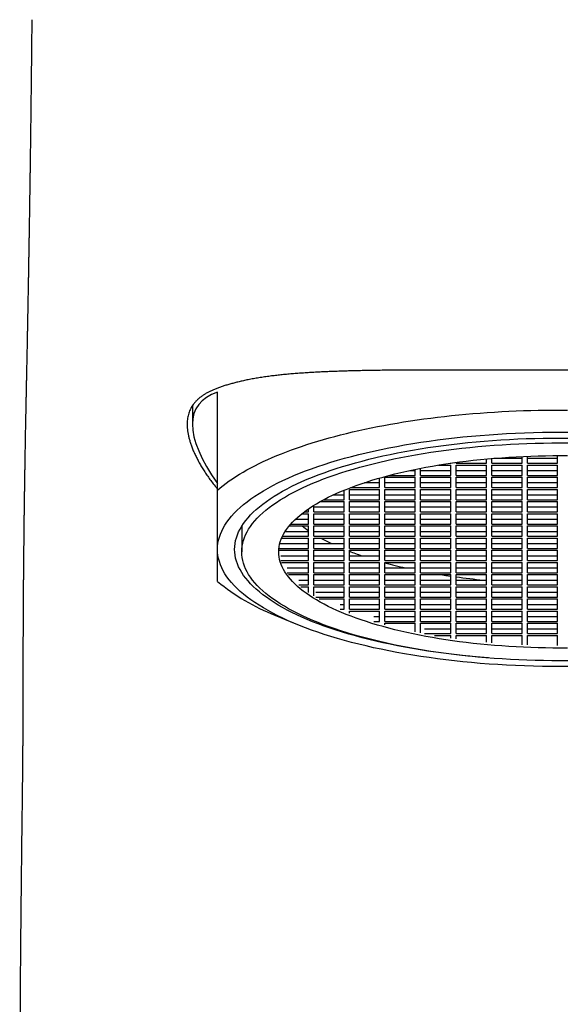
# Model space of a CAD drawing. Header units: millimetres. Extents: x 8 to 573, y 12 to 528.
# Tile 24 of 28: x 279 to 300, y 471 to 509. Entities that reach past the tile are written whole.
import ezdxf

# ---------------------------------------------------------------- set-up
doc = ezdxf.new("R2010")
doc.units = ezdxf.units.MM

msp = doc.modelspace()

# ---------------------------------------------------------------- linework, layer by layer
at = {"color": 7, "linetype": 'Continuous', "lineweight": 30}
for p, q in [((287, 490.684), (287, 494.398)), ((286.05, 493.891), (286.05, 493.182)), ((298.55, 491.705), (298.55, 491.962)), ((298.75, 491.705), (298.75, 491.971)), ((299.9, 491.705), (299.9, 491.996)), ((295.381, 491.636), (295.85, 491.636)), ((295.823, 491.705), (295.85, 491.705)), ((295.85, 491.705), (295.85, 491.709)), ((295.85, 491.243), (295.85, 491.636)), ((296.05, 491.705), (296.05, 491.737)), ((296.05, 491.705), (297.2, 491.705)), ((296.05, 491.636), (297.2, 491.636)), ((296.05, 491.243), (296.05, 491.636)), ((297.2, 491.705), (297.2, 491.868)), ((297.2, 491.243), (297.2, 491.636)), ((297.4, 491.705), (297.4, 491.886)), ((297.4, 491.705), (298.55, 491.705)), ((297.4, 491.636), (298.55, 491.636)), ((297.4, 491.243), (297.4, 491.636)), ((297.481, 491.893), (298.55, 491.893)), ((298.55, 491.243), (298.55, 491.636)), ((298.75, 491.893), (299.9, 491.893)), ((298.75, 491.705), (299.9, 491.705)), ((298.75, 491.243), (298.75, 491.636)), ((298.75, 491.636), (299.9, 491.636)), ((299.9, 491.243), (299.9, 491.636)), ((293.35, 491.175), (294.5, 491.175)), ((293.35, 490.781), (293.35, 491.175)), ((293.508, 491.243), (294.5, 491.243)), ((294.296, 491.431), (294.5, 491.431)), ((294.5, 491.243), (294.5, 491.474)), ((294.5, 490.781), (294.5, 491.175)), ((294.7, 491.243), (294.7, 491.514)), ((294.7, 491.431), (295.85, 491.431)), ((294.7, 491.243), (295.85, 491.243)), ((294.7, 491.175), (295.85, 491.175)), ((294.7, 490.781), (294.7, 491.175)), ((295.85, 490.781), (295.85, 491.175)), ((296.05, 491.431), (297.2, 491.431)), ((296.05, 491.243), (297.2, 491.243)), ((296.05, 491.175), (297.2, 491.175)), ((296.05, 490.781), (296.05, 491.175)), ((297.2, 490.781), (297.2, 491.175)), ((297.4, 491.431), (298.55, 491.431)), ((297.4, 491.243), (298.55, 491.243)), ((297.4, 491.175), (298.55, 491.175)), ((297.4, 490.781), (297.4, 491.175)), ((298.55, 490.781), (298.55, 491.175)), ((298.75, 491.431), (299.9, 491.431)), ((298.75, 491.243), (299.9, 491.243)), ((298.75, 490.781), (298.75, 491.175)), ((298.75, 491.175), (299.9, 491.175)), ((299.9, 490.781), (299.9, 491.175)), ((292.578, 490.969), (293.15, 490.969)), ((293.15, 490.781), (293.15, 491.145)), ((293.35, 490.969), (294.5, 490.969)), ((294.7, 490.969), (295.85, 490.969)), ((296.05, 490.969), (297.2, 490.969)), ((297.4, 490.969), (298.55, 490.969)), ((298.75, 490.969), (299.9, 490.969)), ((291.399, 490.507), (291.8, 490.507)), ((291.8, 490.32), (291.8, 490.683)), ((292, 490.713), (293.15, 490.713)), ((292, 490.32), (292, 490.713)), ((292, 490.507), (293.15, 490.507)), ((292.049, 490.781), (293.15, 490.781)), ((293.15, 490.32), (293.15, 490.713)), ((293.35, 490.781), (294.5, 490.781)), ((293.35, 490.713), (294.5, 490.713)), ((293.35, 490.32), (293.35, 490.713)), ((293.35, 490.507), (294.5, 490.507)), ((294.5, 490.32), (294.5, 490.713)), ((294.7, 490.781), (295.85, 490.781)), ((294.7, 490.713), (295.85, 490.713)), ((294.7, 490.32), (294.7, 490.713)), ((294.7, 490.507), (295.85, 490.507)), ((295.85, 490.32), (295.85, 490.713)), ((296.05, 490.781), (297.2, 490.781)), ((296.05, 490.713), (297.2, 490.713)), ((296.05, 490.32), (296.05, 490.713)), ((296.05, 490.507), (297.2, 490.507)), ((297.2, 490.32), (297.2, 490.713)), ((297.4, 490.781), (298.55, 490.781)), ((297.4, 490.713), (298.55, 490.713)), ((297.4, 490.32), (297.4, 490.713)), ((297.4, 490.507), (298.55, 490.507)), ((298.55, 490.32), (298.55, 490.713)), ((298.75, 490.781), (299.9, 490.781)), ((298.75, 490.32), (298.75, 490.713)), ((298.75, 490.713), (299.9, 490.713)), ((298.75, 490.507), (299.9, 490.507)), ((299.9, 490.32), (299.9, 490.713)), ((290.65, 489.858), (290.65, 490.107)), ((290.895, 490.251), (291.8, 490.251)), ((291.021, 490.32), (291.8, 490.32)), ((291.8, 489.858), (291.8, 490.251)), ((292, 490.32), (293.15, 490.32)), ((292, 490.251), (293.15, 490.251)), ((292, 489.858), (292, 490.251)), ((293.15, 489.858), (293.15, 490.251)), ((293.35, 490.32), (294.5, 490.32)), ((293.35, 490.251), (294.5, 490.251)), ((293.35, 489.858), (293.35, 490.251)), ((294.5, 489.858), (294.5, 490.251)), ((294.7, 490.32), (295.85, 490.32)), ((294.7, 490.251), (295.85, 490.251)), ((294.7, 489.858), (294.7, 490.251)), ((295.85, 489.858), (295.85, 490.251)), ((296.05, 490.32), (297.2, 490.32)), ((296.05, 490.251), (297.2, 490.251)), ((296.05, 489.858), (296.05, 490.251)), ((297.2, 489.858), (297.2, 490.251)), ((297.4, 490.32), (298.55, 490.32)), ((297.4, 490.251), (298.55, 490.251)), ((297.4, 489.858), (297.4, 490.251)), ((298.55, 489.858), (298.55, 490.251)), ((298.75, 490.32), (299.9, 490.32)), ((298.75, 489.858), (298.75, 490.251)), ((298.75, 490.251), (299.9, 490.251)), ((299.9, 489.858), (299.9, 490.251)), ((290.196, 489.789), (290.45, 489.789)), ((290.284, 489.858), (290.45, 489.858)), ((290.45, 489.858), (290.45, 489.977)), ((290.45, 489.396), (290.45, 489.789)), ((290.65, 490.046), (291.8, 490.046)), ((290.65, 489.858), (291.8, 489.858)), ((290.65, 489.789), (291.8, 489.789)), ((290.65, 489.396), (290.65, 489.789)), ((291.8, 489.396), (291.8, 489.789)), ((292, 490.046), (293.15, 490.046)), ((292, 489.858), (293.15, 489.858)), ((292, 489.789), (293.15, 489.789)), ((292, 489.396), (292, 489.789)), ((293.15, 489.396), (293.15, 489.789)), ((293.35, 490.046), (294.5, 490.046)), ((293.35, 489.858), (294.5, 489.858)), ((293.35, 489.789), (294.5, 489.789)), ((293.35, 489.396), (293.35, 489.789)), ((294.5, 489.396), (294.5, 489.789)), ((294.7, 490.046), (295.85, 490.046)), ((294.7, 489.858), (295.85, 489.858)), ((294.7, 489.789), (295.85, 489.789)), ((294.7, 489.396), (294.7, 489.789)), ((295.85, 489.396), (295.85, 489.789)), ((296.05, 490.046), (297.2, 490.046)), ((296.05, 489.858), (297.2, 489.858)), ((296.05, 489.789), (297.2, 489.789)), ((296.05, 489.396), (296.05, 489.789)), ((297.2, 489.396), (297.2, 489.789)), ((297.4, 490.046), (298.55, 490.046)), ((297.4, 489.858), (298.55, 489.858)), ((297.4, 489.789), (298.55, 489.789)), ((297.4, 489.396), (297.4, 489.789)), ((298.55, 489.396), (298.55, 489.789)), ((298.75, 490.046), (299.9, 490.046)), ((298.75, 489.858), (299.9, 489.858)), ((298.75, 489.396), (298.75, 489.789)), ((298.75, 489.789), (299.9, 489.789)), ((299.9, 489.396), (299.9, 489.789)), ((287.918, 489.313), (287.918, 488.344)), ((289.719, 489.328), (290.45, 489.328)), ((289.777, 489.396), (290.45, 489.396)), ((289.958, 489.584), (290.45, 489.584)), ((290.45, 488.934), (290.45, 489.328)), ((290.65, 489.584), (291.8, 489.584)), ((290.65, 489.396), (291.8, 489.396)), ((290.65, 489.328), (291.8, 489.328)), ((290.65, 488.934), (290.65, 489.328)), ((291.8, 488.934), (291.8, 489.328)), ((292, 489.584), (293.15, 489.584)), ((292, 489.396), (293.15, 489.396)), ((292, 489.328), (293.15, 489.328)), ((292, 488.934), (292, 489.328)), ((293.15, 488.934), (293.15, 489.328)), ((293.35, 489.584), (294.5, 489.584)), ((293.35, 489.396), (294.5, 489.396)), ((293.35, 489.328), (294.5, 489.328)), ((293.35, 488.934), (293.35, 489.328)), ((294.5, 488.934), (294.5, 489.328)), ((294.7, 489.584), (295.85, 489.584)), ((294.7, 489.396), (295.85, 489.396)), ((294.7, 489.328), (295.85, 489.328)), ((294.7, 488.934), (294.7, 489.328)), ((295.85, 488.934), (295.85, 489.328)), ((296.05, 489.584), (297.2, 489.584)), ((296.05, 489.396), (297.2, 489.396)), ((296.05, 489.328), (297.2, 489.328)), ((296.05, 488.934), (296.05, 489.328)), ((297.2, 488.934), (297.2, 489.328)), ((297.4, 489.584), (298.55, 489.584)), ((297.4, 489.396), (298.55, 489.396)), ((297.4, 489.328), (298.55, 489.328)), ((297.4, 488.934), (297.4, 489.328)), ((298.55, 488.934), (298.55, 489.328)), ((298.75, 489.584), (299.9, 489.584)), ((298.75, 489.396), (299.9, 489.396)), ((298.75, 488.934), (298.75, 489.328)), ((298.75, 489.328), (299.9, 489.328)), ((299.9, 488.934), (299.9, 489.328)), ((289.464, 488.934), (290.45, 488.934)), ((289.569, 489.122), (290.45, 489.122)), ((290.65, 489.122), (291.8, 489.122)), ((290.65, 488.934), (291.8, 488.934)), ((292, 489.122), (293.15, 489.122)), ((292, 488.934), (293.15, 488.934)), ((293.35, 489.122), (294.5, 489.122)), ((293.35, 488.934), (294.5, 488.934)), ((294.7, 489.122), (295.85, 489.122)), ((294.7, 488.934), (295.85, 488.934)), ((296.05, 489.122), (297.2, 489.122)), ((296.05, 488.934), (297.2, 488.934)), ((297.4, 489.122), (298.55, 489.122)), ((297.4, 488.934), (298.55, 488.934)), ((298.75, 489.122), (299.9, 489.122)), ((298.75, 488.934), (299.9, 488.934)), ((289.364, 488.661), (290.45, 488.661)), ((289.434, 488.866), (290.45, 488.866)), ((290.45, 488.473), (290.45, 488.866)), ((290.65, 488.866), (291.8, 488.866)), ((290.65, 488.473), (290.65, 488.866)), ((290.65, 488.661), (291.8, 488.661)), ((291.8, 488.473), (291.8, 488.866)), ((292, 488.866), (293.15, 488.866)), ((292, 488.473), (292, 488.866)), ((292, 488.661), (293.15, 488.661)), ((293.15, 488.473), (293.15, 488.866)), ((293.35, 488.866), (294.5, 488.866)), ((293.35, 488.473), (293.35, 488.866)), ((293.35, 488.661), (294.5, 488.661)), ((294.5, 488.473), (294.5, 488.866)), ((294.7, 488.866), (295.85, 488.866)), ((294.7, 488.473), (294.7, 488.866)), ((294.7, 488.661), (295.85, 488.661)), ((295.85, 488.473), (295.85, 488.866)), ((296.05, 488.866), (297.2, 488.866)), ((296.05, 488.473), (296.05, 488.866)), ((296.05, 488.661), (297.2, 488.661)), ((297.2, 488.473), (297.2, 488.866)), ((297.4, 488.866), (298.55, 488.866)), ((297.4, 488.473), (297.4, 488.866)), ((297.4, 488.661), (298.55, 488.661)), ((298.55, 488.473), (298.55, 488.866)), ((298.75, 488.473), (298.75, 488.866)), ((298.75, 488.866), (299.9, 488.866)), ((298.75, 488.661), (299.9, 488.661)), ((299.9, 488.473), (299.9, 488.866)), ((289.326, 488.404), (290.45, 488.404)), ((289.331, 488.473), (290.45, 488.473)), ((289.398, 488.199), (290.45, 488.199)), ((290.45, 488.011), (290.45, 488.404)), ((290.65, 488.473), (291.8, 488.473)), ((290.65, 488.404), (291.8, 488.404)), ((290.65, 488.011), (290.65, 488.404)), ((290.65, 488.199), (291.8, 488.199)), ((291.8, 488.011), (291.8, 488.404)), ((292, 488.473), (293.15, 488.473)), ((292, 488.404), (293.15, 488.404)), ((292, 488.011), (292, 488.404)), ((292, 488.199), (293.15, 488.199)), ((293.15, 488.011), (293.15, 488.404)), ((293.35, 488.473), (294.5, 488.473)), ((293.35, 488.404), (294.5, 488.404)), ((293.35, 488.011), (293.35, 488.404)), ((293.35, 488.199), (294.5, 488.199)), ((294.5, 488.011), (294.5, 488.404)), ((294.7, 488.473), (295.85, 488.473)), ((294.7, 488.404), (295.85, 488.404)), ((294.7, 488.011), (294.7, 488.404)), ((294.7, 488.199), (295.85, 488.199)), ((295.85, 488.011), (295.85, 488.404)), ((296.05, 488.473), (297.2, 488.473)), ((296.05, 488.404), (297.2, 488.404)), ((296.05, 488.011), (296.05, 488.404)), ((296.05, 488.199), (297.2, 488.199)), ((297.2, 488.011), (297.2, 488.404)), ((297.4, 488.473), (298.55, 488.473)), ((297.4, 488.404), (298.55, 488.404)), ((297.4, 488.011), (297.4, 488.404)), ((297.4, 488.199), (298.55, 488.199)), ((298.55, 488.011), (298.55, 488.404)), ((298.75, 488.473), (299.9, 488.473)), ((298.75, 488.011), (298.75, 488.404)), ((298.75, 488.404), (299.9, 488.404)), ((298.75, 488.199), (299.9, 488.199)), ((299.9, 488.011), (299.9, 488.404)), ((289.398, 488.011), (290.45, 488.011)), ((289.423, 487.942), (290.45, 487.942)), ((290.45, 487.549), (290.45, 487.942)), ((290.65, 488.011), (291.8, 488.011)), ((290.65, 487.942), (291.8, 487.942)), ((290.65, 487.549), (290.65, 487.942)), ((291.8, 487.549), (291.8, 487.942)), ((292, 488.011), (293.15, 488.011)), ((292, 487.942), (293.15, 487.942)), ((292, 487.549), (292, 487.942)), ((293.15, 487.549), (293.15, 487.942)), ((293.35, 488.011), (294.5, 488.011)), ((293.35, 487.942), (294.5, 487.942)), ((293.35, 487.549), (293.35, 487.942)), ((294.5, 487.549), (294.5, 487.942)), ((294.7, 488.011), (295.85, 488.011)), ((294.7, 487.942), (295.85, 487.942)), ((294.7, 487.549), (294.7, 487.942)), ((295.85, 487.549), (295.85, 487.942)), ((296.05, 488.011), (297.2, 488.011)), ((296.05, 487.942), (297.2, 487.942)), ((296.05, 487.549), (296.05, 487.942)), ((297.2, 487.549), (297.2, 487.942)), ((297.4, 488.011), (298.55, 488.011)), ((297.4, 487.942), (298.55, 487.942)), ((297.4, 487.549), (297.4, 487.942)), ((298.55, 487.549), (298.55, 487.942)), ((298.75, 488.011), (299.9, 488.011)), ((298.75, 487.549), (298.75, 487.942)), ((298.75, 487.942), (299.9, 487.942)), ((299.9, 487.549), (299.9, 487.942)), ((289.646, 487.737), (290.45, 487.737)), ((289.646, 487.549), (290.45, 487.549)), ((289.698, 487.481), (290.45, 487.481)), ((290.45, 487.087), (290.45, 487.481)), ((290.65, 487.737), (291.8, 487.737)), ((290.65, 487.549), (291.8, 487.549)), ((290.65, 487.481), (291.8, 487.481)), ((290.65, 487.087), (290.65, 487.481)), ((291.8, 487.087), (291.8, 487.481)), ((292, 487.737), (293.15, 487.737)), ((292, 487.549), (293.15, 487.549)), ((292, 487.481), (293.15, 487.481)), ((292, 487.087), (292, 487.481)), ((293.15, 487.087), (293.15, 487.481)), ((293.35, 487.737), (294.5, 487.737)), ((293.35, 487.549), (294.5, 487.549)), ((293.35, 487.481), (294.5, 487.481)), ((293.35, 487.087), (293.35, 487.481)), ((294.5, 487.087), (294.5, 487.481)), ((294.7, 487.737), (295.85, 487.737)), ((294.7, 487.549), (295.85, 487.549)), ((294.7, 487.481), (295.85, 487.481)), ((294.7, 487.087), (294.7, 487.481)), ((295.85, 487.087), (295.85, 487.481)), ((296.05, 487.737), (297.2, 487.737)), ((296.05, 487.549), (297.2, 487.549)), ((296.05, 487.481), (297.2, 487.481)), ((296.05, 487.087), (296.05, 487.481)), ((297.2, 487.087), (297.2, 487.481)), ((297.4, 487.737), (298.55, 487.737)), ((297.4, 487.549), (298.55, 487.549)), ((297.4, 487.481), (298.55, 487.481)), ((297.4, 487.087), (297.4, 487.481)), ((298.55, 487.087), (298.55, 487.481)), ((298.75, 487.737), (299.9, 487.737)), ((298.75, 487.549), (299.9, 487.549)), ((298.75, 487.087), (298.75, 487.481)), ((298.75, 487.481), (299.9, 487.481)), ((299.9, 487.087), (299.9, 487.481)), ((290.082, 487.275), (290.45, 487.275)), ((290.082, 487.087), (290.45, 487.087)), ((290.65, 487.275), (291.8, 487.275)), ((290.65, 487.087), (291.8, 487.087)), ((292, 487.275), (293.15, 487.275)), ((292, 487.087), (293.15, 487.087)), ((293.35, 487.275), (294.5, 487.275)), ((293.35, 487.087), (294.5, 487.087)), ((294.7, 487.275), (295.85, 487.275)), ((294.7, 487.087), (295.85, 487.087)), ((296.05, 487.275), (297.2, 487.275)), ((296.05, 487.087), (297.2, 487.087)), ((297.4, 487.275), (298.55, 487.275)), ((297.4, 487.087), (298.55, 487.087)), ((298.75, 487.275), (299.9, 487.275)), ((298.75, 487.087), (299.9, 487.087)), ((290.164, 487.019), (290.45, 487.019)), ((290.45, 486.806), (290.45, 487.019)), ((290.65, 487.019), (291.8, 487.019)), ((290.65, 486.676), (290.65, 487.019)), ((290.733, 486.814), (291.8, 486.814)), ((291.8, 486.626), (291.8, 487.019)), ((292, 487.019), (293.15, 487.019)), ((292, 486.626), (292, 487.019)), ((292, 486.814), (293.15, 486.814)), ((293.15, 486.626), (293.15, 487.019)), ((293.35, 487.019), (294.5, 487.019)), ((293.35, 486.626), (293.35, 487.019)), ((293.35, 486.814), (294.5, 486.814)), ((294.5, 486.626), (294.5, 487.019)), ((294.7, 487.019), (295.85, 487.019)), ((294.7, 486.626), (294.7, 487.019)), ((294.7, 486.814), (295.85, 486.814)), ((295.85, 486.626), (295.85, 487.019)), ((296.05, 487.019), (297.2, 487.019)), ((296.05, 486.626), (296.05, 487.019)), ((296.05, 486.814), (297.2, 486.814)), ((297.2, 486.626), (297.2, 487.019)), ((297.4, 487.019), (298.55, 487.019)), ((297.4, 486.626), (297.4, 487.019)), ((297.4, 486.814), (298.55, 486.814)), ((298.55, 486.626), (298.55, 487.019)), ((298.75, 486.626), (298.75, 487.019)), ((298.75, 487.019), (299.9, 487.019)), ((298.75, 486.814), (299.9, 486.814)), ((299.9, 486.626), (299.9, 487.019)), ((290.733, 486.626), (291.8, 486.626)), ((290.85, 486.557), (291.8, 486.557)), ((291.648, 486.352), (291.8, 486.352)), ((291.8, 486.164), (291.8, 486.557)), ((292, 486.626), (293.15, 486.626)), ((292, 486.557), (293.15, 486.557)), ((292, 486.164), (292, 486.557)), ((292, 486.352), (293.15, 486.352)), ((293.15, 486.164), (293.15, 486.557)), ((293.35, 486.626), (294.5, 486.626)), ((293.35, 486.557), (294.5, 486.557)), ((293.35, 486.164), (293.35, 486.557)), ((293.35, 486.352), (294.5, 486.352)), ((294.5, 486.164), (294.5, 486.557)), ((294.7, 486.626), (295.85, 486.626)), ((294.7, 486.557), (295.85, 486.557)), ((294.7, 486.164), (294.7, 486.557)), ((294.7, 486.352), (295.85, 486.352)), ((295.85, 486.164), (295.85, 486.557)), ((296.05, 486.626), (297.2, 486.626)), ((296.05, 486.557), (297.2, 486.557)), ((296.05, 486.164), (296.05, 486.557)), ((296.05, 486.352), (297.2, 486.352)), ((297.2, 486.164), (297.2, 486.557)), ((297.4, 486.626), (298.55, 486.626)), ((297.4, 486.557), (298.55, 486.557)), ((297.4, 486.164), (297.4, 486.557)), ((297.4, 486.352), (298.55, 486.352)), ((298.55, 486.164), (298.55, 486.557)), ((298.75, 486.626), (299.9, 486.626)), ((298.75, 486.164), (298.75, 486.557)), ((298.75, 486.557), (299.9, 486.557)), ((298.75, 486.352), (299.9, 486.352)), ((299.9, 486.164), (299.9, 486.557)), ((289.171, 485.946), (289.909, 485.635)), ((291.648, 486.164), (291.8, 486.164)), ((292, 486.164), (293.15, 486.164)), ((292, 486.096), (293.15, 486.096)), ((292, 486.021), (292, 486.096)), ((293.15, 485.702), (293.15, 486.096)), ((293.35, 486.164), (294.5, 486.164)), ((293.35, 486.096), (294.5, 486.096)), ((293.35, 485.702), (293.35, 486.096)), ((294.5, 485.702), (294.5, 486.096)), ((294.7, 486.164), (295.85, 486.164)), ((294.7, 486.096), (295.85, 486.096)), ((294.7, 485.702), (294.7, 486.096)), ((295.85, 485.702), (295.85, 486.096)), ((296.05, 486.164), (297.2, 486.164)), ((296.05, 486.096), (297.2, 486.096)), ((296.05, 485.702), (296.05, 486.096)), ((297.2, 485.702), (297.2, 486.096)), ((297.4, 486.164), (298.55, 486.164)), ((297.4, 486.096), (298.55, 486.096)), ((297.4, 485.702), (297.4, 486.096)), ((298.55, 485.702), (298.55, 486.096)), ((298.75, 486.164), (299.9, 486.164)), ((298.75, 485.702), (298.75, 486.096)), ((298.75, 486.096), (299.9, 486.096)), ((299.9, 485.702), (299.9, 486.096)), ((292.931, 485.89), (293.15, 485.89)), ((292.931, 485.702), (293.15, 485.702)), ((293.35, 485.89), (294.5, 485.89)), ((293.35, 485.702), (294.5, 485.702)), ((293.35, 485.634), (294.5, 485.634)), ((293.35, 485.582), (293.35, 485.634)), ((294.5, 485.309), (294.5, 485.634)), ((294.7, 485.89), (295.85, 485.89)), ((294.7, 485.702), (295.85, 485.702)), ((294.7, 485.634), (295.85, 485.634)), ((294.7, 485.269), (294.7, 485.634)), ((295.85, 485.241), (295.85, 485.634)), ((296.05, 485.89), (297.2, 485.89)), ((296.05, 485.702), (297.2, 485.702)), ((296.05, 485.634), (297.2, 485.634)), ((296.05, 485.241), (296.05, 485.634)), ((297.2, 485.241), (297.2, 485.634)), ((297.4, 485.89), (298.55, 485.89)), ((297.4, 485.702), (298.55, 485.702)), ((297.4, 485.634), (298.55, 485.634)), ((297.4, 485.241), (297.4, 485.634)), ((298.55, 485.241), (298.55, 485.634)), ((298.75, 485.89), (299.9, 485.89)), ((298.75, 485.702), (299.9, 485.702)), ((298.75, 485.241), (298.75, 485.634)), ((298.75, 485.634), (299.9, 485.634)), ((299.9, 485.241), (299.9, 485.634)), ((294.847, 485.428), (295.85, 485.428)), ((294.847, 485.241), (295.85, 485.241)), ((296.05, 485.428), (297.2, 485.428)), ((296.05, 485.241), (297.2, 485.241)), ((297.4, 485.428), (298.55, 485.428)), ((297.4, 485.241), (298.55, 485.241)), ((298.75, 485.428), (299.9, 485.428)), ((298.75, 485.241), (299.9, 485.241)), ((295.228, 485.172), (295.85, 485.172)), ((295.85, 485.074), (295.85, 485.172)), ((296.05, 485.172), (297.2, 485.172)), ((296.05, 485.046), (296.05, 485.172)), ((297.2, 484.915), (297.2, 485.172)), ((297.4, 485.172), (298.55, 485.172)), ((297.4, 484.897), (297.4, 485.172)), ((298.55, 484.821), (298.55, 485.172)), ((298.75, 484.812), (298.75, 485.172)), ((298.75, 485.172), (299.9, 485.172)), ((299.9, 484.787), (299.9, 485.172))]:
    msp.add_line(p, q, dxfattribs=at)
at = {"color": 7, "linetype": 'Continuous', "lineweight": 30, "flags": 128}
for points in [[(287, 490.684), (287.104, 490.773), (287.213, 490.861), (287.327, 490.948), (287.446, 491.034), (287.57, 491.12), (287.699, 491.204), (287.833, 491.288), (287.972, 491.37), (288.115, 491.452), (288.264, 491.533), (288.417, 491.613), (288.575, 491.691), (288.737, 491.769), (288.904, 491.845), (289.075, 491.921), (289.251, 491.995), (289.431, 492.068), (289.615, 492.139), (289.803, 492.21), (289.995, 492.279), (290.192, 492.347), (290.392, 492.413), (290.596, 492.478), (290.804, 492.542), (291.016, 492.604), (291.231, 492.664), (291.449, 492.724), (291.671, 492.781), (291.897, 492.838), (292.125, 492.892), (292.357, 492.945), (292.592, 492.997), (292.83, 493.047), (293.071, 493.095), (293.314, 493.141), (293.56, 493.186), (293.809, 493.229), (294.06, 493.271), (294.313, 493.311), (294.569, 493.349), (294.827, 493.385), (295.087, 493.419), (295.349, 493.452), (295.613, 493.483), (295.879, 493.512), (296.146, 493.539), (296.415, 493.565), (296.685, 493.588), (296.957, 493.61), (297.229, 493.63), (297.503, 493.648), (297.778, 493.664), (298.054, 493.678), (298.331, 493.691), (298.608, 493.701), (298.886, 493.71), (299.164, 493.716), (299.442, 493.721), (299.721, 493.724), (300, 493.725), (300.279, 493.724)], [(287, 488.438), (287.004, 488.555), (287.018, 488.671), (287.04, 488.787), (287.071, 488.903), (287.111, 489.019), (287.16, 489.134), (287.218, 489.249), (287.284, 489.363), (287.359, 489.476), (287.443, 489.589), (287.535, 489.701), (287.636, 489.812), (287.746, 489.923), (287.863, 490.032), (287.99, 490.14), (288.124, 490.247), (288.266, 490.353), (288.417, 490.457), (288.575, 490.56), (288.742, 490.662), (288.916, 490.762), (289.097, 490.86), (289.286, 490.957), (289.483, 491.052), (289.686, 491.145), (289.897, 491.237), (290.115, 491.326), (290.339, 491.414), (290.57, 491.499), (290.808, 491.582), (291.051, 491.664), (291.301, 491.743), (291.557, 491.819), (291.819, 491.894), (292.086, 491.966), (292.359, 492.036), (292.637, 492.103), (292.92, 492.167), (293.208, 492.229), (293.5, 492.289), (293.797, 492.346), (294.098, 492.4), (294.403, 492.452), (294.712, 492.5), (295.025, 492.546), (295.341, 492.589), (295.661, 492.63), (295.983, 492.667), (296.308, 492.702), (296.635, 492.733), (296.965, 492.762), (297.297, 492.788), (297.631, 492.81), (297.966, 492.83), (298.303, 492.847), (298.641, 492.86), (298.98, 492.871), (299.32, 492.879), (299.66, 492.883), (300, 492.885), (300.34, 492.883)], [(297.274, 484.319), (297.117, 484.331), (296.804, 484.358), (296.492, 484.388), (296.184, 484.421), (295.877, 484.457), (295.574, 484.495), (295.274, 484.536), (294.977, 484.58), (294.683, 484.626), (294.393, 484.675), (294.107, 484.726), (293.825, 484.78), (293.547, 484.837), (293.274, 484.896), (293.005, 484.957), (292.741, 485.021), (292.482, 485.087), (292.228, 485.156), (291.979, 485.227), (291.736, 485.299), (291.499, 485.374), (291.267, 485.452), (291.042, 485.531), (290.822, 485.612), (290.609, 485.695), (290.402, 485.78), (290.202, 485.867), (290.009, 485.956), (289.822, 486.046), (289.642, 486.138), (289.47, 486.231), (289.305, 486.326), (289.147, 486.423), (288.996, 486.521), (288.853, 486.62), (288.718, 486.72), (288.59, 486.822), (288.47, 486.925), (288.358, 487.028), (288.254, 487.133), (288.159, 487.239), (288.071, 487.345), (287.991, 487.452), (287.92, 487.56), (287.857, 487.669), (287.802, 487.778), (287.756, 487.887), (287.718, 487.997), (287.688, 488.107), (287.667, 488.217), (287.654, 488.328), (287.65, 488.438), (287.654, 488.549), (287.667, 488.659), (287.688, 488.77), (287.718, 488.88), (287.756, 488.99), (287.802, 489.099), (287.857, 489.208), (287.92, 489.317), (287.991, 489.424), (288.071, 489.532), (288.159, 489.638), (288.254, 489.744), (288.358, 489.848), (288.47, 489.952), (288.59, 490.055), (288.718, 490.156), (288.853, 490.257), (288.996, 490.356), (289.147, 490.454), (289.305, 490.55), (289.47, 490.645), (289.642, 490.739), (289.822, 490.831), (290.009, 490.921), (290.202, 491.01), (290.402, 491.097), (290.609, 491.182), (290.822, 491.265), (291.042, 491.346), (291.267, 491.425), (291.499, 491.502), (291.736, 491.577), (291.979, 491.65), (292.228, 491.721), (292.482, 491.79), (292.741, 491.856), (293.005, 491.919), (293.274, 491.981), (293.547, 492.04), (293.825, 492.096), (294.107, 492.15), (294.393, 492.202), (294.683, 492.251), (294.977, 492.297), (295.274, 492.341), (295.574, 492.382), (295.877, 492.42), (296.184, 492.456), (296.492, 492.488), (296.804, 492.518), (297.117, 492.546), (297.432, 492.57), (297.749, 492.592), (298.068, 492.61), (298.388, 492.626), (298.709, 492.639), (299.031, 492.649), (299.354, 492.657), (299.677, 492.661), (300, 492.662), (300.323, 492.661)], [(300, 484.212), (299.684, 484.214), (299.368, 484.218), (299.052, 484.225), (298.737, 484.235), (298.423, 484.247), (298.11, 484.263), (297.798, 484.281), (297.488, 484.302), (297.179, 484.326), (296.873, 484.353), (296.568, 484.382), (296.266, 484.414), (295.967, 484.449), (295.67, 484.487), (295.376, 484.527), (295.086, 484.569), (294.798, 484.615), (294.515, 484.663), (294.235, 484.713), (293.959, 484.766), (293.687, 484.821), (293.42, 484.879), (293.157, 484.939), (292.898, 485.001), (292.645, 485.066), (292.396, 485.133), (292.153, 485.202), (291.915, 485.274), (291.683, 485.347), (291.457, 485.422), (291.236, 485.5), (291.021, 485.579), (290.813, 485.661), (290.61, 485.744), (290.415, 485.829), (290.225, 485.916), (290.043, 486.004), (289.867, 486.094), (289.698, 486.185), (289.537, 486.278), (289.382, 486.373), (289.235, 486.468), (289.095, 486.565), (288.962, 486.664), (288.838, 486.763), (288.72, 486.864), (288.611, 486.965), (288.509, 487.067), (288.415, 487.171), (288.33, 487.275), (288.252, 487.38), (288.182, 487.485), (288.12, 487.591), (288.067, 487.698), (288.021, 487.805), (287.984, 487.913), (287.955, 488.02), (287.934, 488.128), (287.922, 488.236), (287.918, 488.344), (287.922, 488.453), (287.934, 488.561), (287.955, 488.669), (287.984, 488.776), (288.021, 488.884), (288.067, 488.991), (288.12, 489.098), (288.182, 489.204), (288.252, 489.309), (288.33, 489.414), (288.415, 489.518), (288.509, 489.621), (288.611, 489.724), (288.72, 489.825), (288.838, 489.926), (288.962, 490.025), (289.095, 490.123), (289.235, 490.22), (289.382, 490.316), (289.537, 490.411), (289.698, 490.504), (289.867, 490.595), (290.043, 490.685), (290.225, 490.773), (290.415, 490.86), (290.61, 490.945), (290.813, 491.028), (291.021, 491.11), (291.236, 491.189), (291.457, 491.266), (291.683, 491.342), (291.915, 491.415), (292.153, 491.487), (292.396, 491.556), (292.645, 491.623), (292.898, 491.688), (293.157, 491.75), (293.42, 491.81), (293.687, 491.868), (293.959, 491.923), (294.235, 491.976), (294.515, 492.026), (294.798, 492.074), (295.086, 492.12), (295.376, 492.162), (295.67, 492.202), (295.967, 492.24), (296.266, 492.275), (296.568, 492.307), (296.873, 492.336), (297.179, 492.363), (297.488, 492.386), (297.798, 492.408), (298.11, 492.426), (298.423, 492.441), (298.737, 492.454), (299.052, 492.464), (299.368, 492.471), (299.684, 492.475), (300, 492.477), (300.316, 492.475)], [(300, 484.693), (299.721, 484.694), (299.441, 484.698), (299.162, 484.704), (298.884, 484.713), (298.607, 484.724), (298.33, 484.738), (298.054, 484.754), (297.78, 484.773), (297.508, 484.794), (297.237, 484.818), (296.968, 484.843), (296.701, 484.872), (296.436, 484.903), (296.174, 484.936), (295.915, 484.971), (295.658, 485.009), (295.404, 485.049), (295.153, 485.091), (294.906, 485.136), (294.662, 485.182), (294.422, 485.231), (294.186, 485.282), (293.953, 485.335), (293.725, 485.39), (293.501, 485.448), (293.282, 485.507), (293.067, 485.568), (292.856, 485.631), (292.651, 485.696), (292.451, 485.763), (292.256, 485.831), (292.066, 485.901), (291.882, 485.973), (291.703, 486.047), (291.53, 486.122), (291.363, 486.198), (291.202, 486.276), (291.047, 486.356), (290.897, 486.437), (290.754, 486.519), (290.618, 486.602), (290.488, 486.687), (290.364, 486.773), (290.247, 486.859), (290.137, 486.947), (290.033, 487.036), (289.937, 487.126), (289.847, 487.216), (289.764, 487.307), (289.688, 487.399), (289.619, 487.492), (289.557, 487.585), (289.503, 487.679), (289.456, 487.773), (289.416, 487.868), (289.383, 487.963), (289.357, 488.058), (289.339, 488.153), (289.328, 488.249), (289.324, 488.344), (289.328, 488.44), (289.339, 488.536), (289.357, 488.631), (289.383, 488.726), (289.416, 488.821), (289.456, 488.916), (289.503, 489.01), (289.557, 489.104), (289.619, 489.197), (289.688, 489.289), (289.764, 489.381), (289.847, 489.473), (289.937, 489.563), (290.033, 489.653), (290.137, 489.742), (290.247, 489.83), (290.364, 489.916), (290.488, 490.002), (290.618, 490.087), (290.754, 490.17), (290.897, 490.252), (291.047, 490.333), (291.202, 490.413), (291.363, 490.491), (291.53, 490.567), (291.703, 490.642), (291.882, 490.716), (292.066, 490.788), (292.256, 490.858), (292.451, 490.926), (292.651, 490.993), (292.856, 491.058), (293.067, 491.121), (293.282, 491.182), (293.501, 491.241), (293.725, 491.298), (293.953, 491.354), (294.186, 491.407), (294.422, 491.458), (294.662, 491.507), (294.906, 491.553), (295.153, 491.598), (295.404, 491.64), (295.658, 491.68), (295.915, 491.718), (296.174, 491.753), (296.436, 491.786), (296.701, 491.817), (296.968, 491.845), (297.237, 491.871), (297.508, 491.895), (297.78, 491.916), (298.054, 491.935), (298.33, 491.951), (298.607, 491.965), (298.884, 491.976), (299.162, 491.985), (299.441, 491.991), (299.721, 491.995), (300, 491.996), (300.279, 491.995)], [(300.34, 483.994), (300, 483.992), (299.66, 483.994), (299.32, 483.998), (298.98, 484.006), (298.641, 484.017), (298.303, 484.03), (297.966, 484.047), (297.631, 484.067), (297.297, 484.089), (296.965, 484.115), (296.635, 484.144), (296.308, 484.175), (295.983, 484.21), (295.661, 484.247), (295.341, 484.287), (295.025, 484.331), (294.712, 484.377), (294.403, 484.425), (294.098, 484.477), (293.797, 484.531), (293.5, 484.588), (293.208, 484.647), (292.92, 484.709), (292.637, 484.774), (292.359, 484.841), (292.086, 484.911), (291.819, 484.983), (291.557, 485.057), (291.301, 485.134), (291.051, 485.213), (290.808, 485.294), (290.57, 485.378), (290.339, 485.463), (290.115, 485.551), (289.897, 485.64), (289.686, 485.732), (289.483, 485.825), (289.286, 485.92), (289.097, 486.017), (288.916, 486.115), (288.742, 486.215), (288.575, 486.317), (288.417, 486.42), (288.266, 486.524), (288.124, 486.63), (287.99, 486.737), (287.863, 486.845), (287.746, 486.954), (287.636, 487.064), (287.535, 487.176), (287.443, 487.288), (287.359, 487.4), (287.284, 487.514), (287.218, 487.628), (287.16, 487.743), (287.111, 487.858), (287.071, 487.974), (287.04, 488.09), (287.018, 488.206), (287.004, 488.322), (287, 488.438)], [(295.474, 487.481), (295.658, 487.452), (295.85, 487.423)], [(300.279, 484.694), (300, 484.693)], [(300.316, 484.214), (300, 484.212)]]:
    msp.add_lwpolyline(points, dxfattribs=at)
at = {"color": 7, "linetype": 'Continuous', "lineweight": 30}
for centre, radius, start, end in [((292.976, 492.856), 4.481, 231.9511, 235.6787), ((294.576, 495.496), 7.57, 241.1403, 244.5466), ((296.381, 499.71), 12.157, 248.8764, 251.2399), ((298.094, 505.395), 18.097, 254.8011, 257.3556), ((292.132, 493.463), 8.079, 230.5641, 248.5022), ((299.691, 514.192), 27.043, 262.2623, 264.4631)]:
    msp.add_arc(centre, radius, start, end, dxfattribs=at)
msp.add_ellipse((300, 485.614), major_axis=(13.788, -8.206), ratio=0.25854, start_param=2.923086, end_param=3.665448, dxfattribs=at)
for points, knots in [([(279.958, 508.532), (279.958, 508.524), (279.958, 508.495), (279.957, 508.446), (279.956, 508.351), (279.955, 508.221), (279.954, 508.056), (279.952, 507.887), (279.95, 507.715), (279.948, 507.54), (279.947, 507.381), (279.945, 507.24), (279.944, 507.116), (279.943, 506.992), (279.942, 506.867), (279.94, 506.744), (279.939, 506.624), (279.938, 506.507), (279.936, 506.391), (279.935, 506.282), (279.934, 506.178), (279.933, 506.081), (279.932, 505.984), (279.931, 505.89), (279.93, 505.797), (279.929, 505.705), (279.927, 505.615), (279.926, 505.515), (279.925, 505.405), (279.923, 505.284), (279.922, 505.16), (279.92, 505.034), (279.919, 504.905), (279.917, 504.773), (279.916, 504.639), (279.914, 504.512), (279.912, 504.393), (279.911, 504.282), (279.91, 504.17), (279.908, 504.057), (279.907, 503.945), (279.905, 503.834), (279.904, 503.726), (279.902, 503.607), (279.9, 503.48), (279.898, 503.344), (279.897, 503.211), (279.895, 503.082), (279.893, 502.956), (279.892, 502.842), (279.89, 502.739), (279.889, 502.647), (279.887, 502.557), (279.886, 502.467), (279.885, 502.377), (279.883, 502.234), (279.88, 502.039), (279.877, 501.841), (279.875, 501.693), (279.873, 501.592), (279.872, 501.49), (279.87, 501.385), (279.868, 501.277), (279.867, 501.167), (279.865, 501.054), (279.863, 500.939), (279.861, 500.822), (279.859, 500.706), (279.857, 500.575), (279.855, 500.432), (279.853, 500.276), (279.85, 500.124), (279.848, 499.975), (279.845, 499.846), (279.844, 499.734), (279.842, 499.639), (279.84, 499.541), (279.839, 499.441), (279.837, 499.339), (279.835, 499.233), (279.833, 499.122), (279.831, 499.006), (279.829, 498.887), (279.827, 498.782), (279.826, 498.69), (279.824, 498.612), (279.823, 498.533), (279.821, 498.453), (279.82, 498.368), (279.818, 498.277), (279.817, 498.182), (279.815, 498.091), (279.813, 498.002), (279.812, 497.917), (279.81, 497.836), (279.809, 497.758), (279.808, 497.684), (279.806, 497.613), (279.805, 497.546), (279.804, 497.486), (279.803, 497.433), (279.802, 497.387), (279.801, 497.342), (279.8, 497.295), (279.799, 497.245), (279.798, 497.189), (279.797, 497.131), (279.796, 497.07), (279.795, 497.006), (279.794, 496.94), (279.792, 496.872), (279.791, 496.802), (279.789, 496.729), (279.788, 496.654), (279.787, 496.577), (279.785, 496.497), (279.783, 496.416), (279.782, 496.326), (279.78, 496.227), (279.778, 496.118), (279.775, 496.006), (279.773, 495.892), (279.771, 495.781), (279.769, 495.675), (279.767, 495.573), (279.765, 495.47), (279.762, 495.364), (279.76, 495.257), (279.758, 495.129), (279.754, 494.981), (279.751, 494.814), (279.748, 494.652), (279.744, 494.494), (279.741, 494.34), (279.738, 494.189), (279.735, 494.041), (279.732, 493.895), (279.729, 493.752), (279.726, 493.616), (279.724, 493.486), (279.721, 493.362), (279.719, 493.241), (279.716, 493.121), (279.714, 493.004), (279.712, 492.886), (279.71, 492.769), (279.708, 492.65), (279.706, 492.535), (279.704, 492.429), (279.702, 492.334), (279.701, 492.248), (279.699, 492.161), (279.698, 492.072), (279.696, 491.981), (279.695, 491.887), (279.693, 491.792), (279.692, 491.702), (279.69, 491.617), (279.689, 491.54), (279.688, 491.464), (279.687, 491.394), (279.686, 491.329), (279.685, 491.27), (279.684, 491.212), (279.683, 491.155), (279.682, 491.1), (279.681, 491.042), (279.68, 490.978), (279.679, 490.908), (279.678, 490.835), (279.677, 490.761), (279.676, 490.688), (279.675, 490.614), (279.674, 490.537), (279.673, 490.458), (279.672, 490.376), (279.67, 490.292), (279.669, 490.208), (279.668, 490.101), (279.666, 489.972), (279.664, 489.823), (279.662, 489.676), (279.661, 489.533), (279.659, 489.408), (279.658, 489.301), (279.657, 489.212), (279.656, 489.125), (279.655, 489.04), (279.654, 488.957), (279.653, 488.88), (279.652, 488.809), (279.651, 488.743), (279.651, 488.68), (279.65, 488.617), (279.65, 488.557), (279.649, 488.497), (279.648, 488.429), (279.647, 488.351), (279.647, 488.262), (279.646, 488.17), (279.645, 488.073), (279.644, 487.974), (279.643, 487.87), (279.642, 487.765), (279.641, 487.658), (279.64, 487.538), (279.639, 487.404), (279.637, 487.256), (279.636, 487.105), (279.635, 486.953), (279.634, 486.799), (279.633, 486.665), (279.632, 486.552), (279.632, 486.459), (279.631, 486.368), (279.63, 486.277), (279.63, 486.185), (279.629, 486.094), (279.629, 486.006), (279.628, 485.92), (279.628, 485.836), (279.627, 485.751), (279.627, 485.663), (279.627, 485.573), (279.626, 485.484), (279.626, 485.385), (279.625, 485.275), (279.625, 485.156), (279.624, 485.039), (279.624, 484.922), (279.623, 484.783), (279.623, 484.673), (279.623, 484.592), (279.622, 484.563), (279.622, 484.532), (279.622, 484.5), (279.622, 484.464), (279.622, 484.424), (279.622, 484.379), (279.622, 484.332), (279.622, 484.282), (279.621, 484.228), (279.621, 484.172), (279.621, 484.113), (279.621, 484.051), (279.621, 483.986), (279.621, 483.918), (279.621, 483.847), (279.621, 483.773), (279.62, 483.697), (279.62, 483.617), (279.62, 483.534), (279.62, 483.447), (279.62, 483.356), (279.62, 483.26), (279.62, 483.16), (279.62, 483.058), (279.62, 482.952), (279.62, 482.88), (279.62, 482.844)], [0, 0, 0, 0, 0.000907, 0.003407, 0.005784, 0.012141, 0.018626, 0.025238, 0.031977, 0.038843, 0.045838, 0.05061, 0.05544, 0.060328, 0.065241, 0.070079, 0.07475, 0.079342, 0.083854, 0.088286, 0.092177, 0.096004, 0.099767, 0.103468, 0.107104, 0.110677, 0.114198, 0.117764, 0.122395, 0.127129, 0.131968, 0.13691, 0.141956, 0.147106, 0.152359, 0.157717, 0.161999, 0.166345, 0.170756, 0.175215, 0.17962, 0.183951, 0.188208, 0.192392, 0.197856, 0.203188, 0.20839, 0.213461, 0.218401, 0.22321, 0.226897, 0.230503, 0.234036, 0.237564, 0.2411, 0.244645, 0.254333, 0.264084, 0.267944, 0.271881, 0.275899, 0.279999, 0.284266, 0.288618, 0.293055, 0.297577, 0.302184, 0.306798, 0.311345, 0.317599, 0.323722, 0.329714, 0.335574, 0.341304, 0.345001, 0.348765, 0.352614, 0.356546, 0.360562, 0.364663, 0.36914, 0.373713, 0.378382, 0.383147, 0.386192, 0.389274, 0.392394, 0.395552, 0.398678, 0.402549, 0.406291, 0.409904, 0.413388, 0.416743, 0.419968, 0.423064, 0.425973, 0.428758, 0.431419, 0.433956, 0.435862, 0.437692, 0.439446, 0.441144, 0.443242, 0.445444, 0.44775, 0.45016, 0.452674, 0.455292, 0.457969, 0.460746, 0.463625, 0.466603, 0.469669, 0.472801, 0.476, 0.479264, 0.483462, 0.487764, 0.49217, 0.496681, 0.501297, 0.505222, 0.509221, 0.513291, 0.517434, 0.52165, 0.525925, 0.532577, 0.539108, 0.54552, 0.55165, 0.557667, 0.563571, 0.569363, 0.575041, 0.580608, 0.586062, 0.590962, 0.595768, 0.60048, 0.605102, 0.609638, 0.614087, 0.618748, 0.623309, 0.627772, 0.632135, 0.635493, 0.638793, 0.642129, 0.645548, 0.649051, 0.652637, 0.656306, 0.660059, 0.663066, 0.666065, 0.668984, 0.671823, 0.674168, 0.676456, 0.678685, 0.680857, 0.682971, 0.685052, 0.687609, 0.690295, 0.693111, 0.696056, 0.698795, 0.701637, 0.704583, 0.707632, 0.710784, 0.714034, 0.717288, 0.720509, 0.726371, 0.73212, 0.737755, 0.743277, 0.748684, 0.752164, 0.755594, 0.758954, 0.762225, 0.765408, 0.768503, 0.771085, 0.773602, 0.776054, 0.778442, 0.780764, 0.78303, 0.785336, 0.78862, 0.792035, 0.795579, 0.799253, 0.803128, 0.8071, 0.811141, 0.815251, 0.819429, 0.825003, 0.830696, 0.836485, 0.842336, 0.848247, 0.854219, 0.857766, 0.861331, 0.864838, 0.868259, 0.871859, 0.875359, 0.878759, 0.882061, 0.885263, 0.888365, 0.891899, 0.895358, 0.898763, 0.902114, 0.906804, 0.911384, 0.915851, 0.920286, 0.924758, 0.931843, 0.932964, 0.934088, 0.935239, 0.936477, 0.937806, 0.939396, 0.941098, 0.942914, 0.944842, 0.946883, 0.949037, 0.951304, 0.953684, 0.956176, 0.958782, 0.9615, 0.964331, 0.967274, 0.970331, 0.973501, 0.976783, 0.980343, 0.984026, 0.987834, 0.991765, 0.995821, 1, 1, 1, 1]), ([(300, 495.233), (299.883, 495.233), (299.65, 495.233), (299.3, 495.233), (298.951, 495.233), (298.602, 495.233), (298.253, 495.234), (297.902, 495.234), (297.551, 495.234), (297.202, 495.235), (296.854, 495.236), (296.525, 495.236), (296.215, 495.237), (295.922, 495.238), (295.631, 495.239), (295.343, 495.239), (295.057, 495.24), (294.774, 495.24), (294.493, 495.239), (294.215, 495.238), (293.939, 495.237), (293.662, 495.235), (293.384, 495.232), (293.105, 495.229), (292.829, 495.225), (292.557, 495.22), (292.293, 495.214), (292.036, 495.207), (291.787, 495.2), (291.542, 495.192), (291.3, 495.183), (291.063, 495.173), (290.83, 495.162), (290.602, 495.15), (290.377, 495.136), (290.157, 495.122), (289.939, 495.105), (289.722, 495.087), (289.506, 495.067), (289.296, 495.046), (289.092, 495.022), (288.885, 494.995), (288.676, 494.965), (288.466, 494.931), (288.264, 494.894), (288.135, 494.867), (288.07, 494.854)], [0, 0, 0, 0, 0.024374, 0.048761, 0.073153, 0.09754, 0.121914, 0.146724, 0.171547, 0.196374, 0.221198, 0.246007, 0.267343, 0.288686, 0.310033, 0.331376, 0.352712, 0.374045, 0.395386, 0.41673, 0.438071, 0.459405, 0.481835, 0.504274, 0.526716, 0.549155, 0.571586, 0.593089, 0.614599, 0.636112, 0.657622, 0.679126, 0.700628, 0.722137, 0.743649, 0.765158, 0.78666, 0.809169, 0.831687, 0.854207, 0.876724, 0.899233, 0.924421, 0.949617, 0.974812, 1, 1, 1, 1]), ([(311.93, 494.854), (311.876, 494.865), (311.768, 494.888), (311.6, 494.919), (311.428, 494.948), (311.25, 494.976), (311.067, 495.002), (310.878, 495.025), (310.685, 495.048), (310.485, 495.068), (310.279, 495.087), (310.067, 495.105), (309.851, 495.121), (309.629, 495.136), (309.402, 495.15), (309.17, 495.162), (308.934, 495.173), (308.696, 495.183), (308.457, 495.192), (308.217, 495.2), (307.973, 495.207), (307.725, 495.214), (307.472, 495.219), (307.216, 495.224), (306.956, 495.228), (306.691, 495.231), (306.42, 495.234), (306.144, 495.236), (305.865, 495.238), (305.583, 495.239), (305.296, 495.239), (305.006, 495.24), (304.714, 495.24), (304.431, 495.239), (304.157, 495.238), (303.893, 495.238), (303.628, 495.237), (303.361, 495.236), (303.091, 495.236), (302.82, 495.235), (302.547, 495.234), (302.271, 495.234), (301.992, 495.234), (301.711, 495.234), (301.428, 495.233), (301.144, 495.233), (300.859, 495.233), (300.573, 495.233), (300.287, 495.233), (300.096, 495.233), (300, 495.233)], [0, 0, 0, 0, 0.021055, 0.042115, 0.063175, 0.08423, 0.105432, 0.126638, 0.147845, 0.169046, 0.190704, 0.212366, 0.234029, 0.255686, 0.277501, 0.299321, 0.32114, 0.342955, 0.364011, 0.385071, 0.406131, 0.427186, 0.448392, 0.469602, 0.490812, 0.512017, 0.533708, 0.555404, 0.5771, 0.59879, 0.620655, 0.642525, 0.664395, 0.68626, 0.70552, 0.724785, 0.744049, 0.763309, 0.782702, 0.802098, 0.821495, 0.840887, 0.8607, 0.880518, 0.900335, 0.920149, 0.940109, 0.960074, 0.980039, 1, 1, 1, 1]), ([(288.07, 494.854), (288.013, 494.841), (287.898, 494.816), (287.734, 494.777), (287.576, 494.737), (287.425, 494.695), (287.28, 494.651), (287.141, 494.606), (287.009, 494.559), (286.884, 494.509), (286.766, 494.457), (286.655, 494.402), (286.55, 494.344), (286.45, 494.281), (286.354, 494.213), (286.264, 494.139), (286.183, 494.06), (286.114, 493.981), (286.055, 493.901), (286.005, 493.821), (285.962, 493.737), (285.926, 493.65), (285.897, 493.558), (285.875, 493.463), (285.859, 493.364), (285.851, 493.262), (285.849, 493.155), (285.854, 493.043), (285.867, 492.924), (285.889, 492.798), (285.917, 492.669), (285.954, 492.536), (285.999, 492.398), (286.052, 492.256), (286.115, 492.108), (286.185, 491.958), (286.263, 491.805), (286.349, 491.65), (286.443, 491.493), (286.545, 491.335), (286.656, 491.173), (286.777, 491.007), (286.892, 490.858), (286.969, 490.765), (287, 490.728)], [0, 0, 0, 0, 0.023665, 0.047336, 0.071006, 0.094671, 0.118336, 0.142008, 0.165679, 0.189344, 0.213012, 0.236686, 0.260359, 0.284026, 0.3098, 0.335582, 0.361364, 0.387137, 0.409646, 0.432165, 0.454687, 0.477205, 0.499713, 0.522225, 0.544747, 0.567274, 0.589796, 0.612307, 0.636323, 0.660351, 0.684384, 0.708412, 0.732428, 0.75727, 0.782121, 0.806973, 0.831815, 0.856654, 0.8815, 0.906347, 0.931185, 0.957113, 0.983049, 1, 1, 1, 1]), ([(287, 488.438), (287, 488.487), (287, 488.585), (287, 488.741), (287, 488.903), (287, 489.073), (287, 489.25), (287, 489.434), (287, 489.624), (287, 489.822), (287, 490.027), (287, 490.24), (287, 490.459), (287, 490.609), (287, 490.684)], [0, 0, 0, 0, 0.082768, 0.16555, 0.248332, 0.3311, 0.41386, 0.496633, 0.579406, 0.662168, 0.74662, 0.831082, 0.915546, 1, 1, 1, 1]), ([(287, 487.223), (287, 487.245), (287, 487.289), (287, 487.363), (287, 487.444), (287, 487.533), (287, 487.63), (287, 487.731), (287, 487.835), (287, 487.942), (287, 488.055), (287, 488.176), (287, 488.303), (287, 488.393), (287, 488.438)], [0, 0, 0, 0, 0.087843, 0.175691, 0.263533, 0.351598, 0.43967, 0.527734, 0.606336, 0.684944, 0.763546, 0.842362, 0.921184, 1, 1, 1, 1]), ([(279.62, 482.844), (279.62, 482.828), (279.62, 482.795), (279.62, 482.747), (279.62, 482.701), (279.62, 482.658), (279.62, 482.617), (279.62, 482.579), (279.62, 482.544), (279.619, 482.512), (279.619, 482.482), (279.619, 482.454), (279.619, 482.429), (279.619, 482.404), (279.619, 482.378), (279.619, 482.351), (279.619, 482.32), (279.619, 482.284), (279.619, 482.241), (279.619, 482.19), (279.619, 482.136), (279.618, 482.08), (279.618, 482.017), (279.618, 481.95), (279.618, 481.878), (279.617, 481.809), (279.617, 481.741), (279.617, 481.675), (279.616, 481.611), (279.616, 481.547), (279.616, 481.484), (279.615, 481.423), (279.615, 481.366), (279.615, 481.313), (279.614, 481.263), (279.614, 481.215), (279.614, 481.167), (279.613, 481.118), (279.613, 481.061), (279.612, 480.997), (279.612, 480.924), (279.611, 480.848), (279.611, 480.769), (279.61, 480.687), (279.609, 480.595), (279.608, 480.495), (279.607, 480.385), (279.606, 480.272), (279.605, 480.109), (279.603, 479.964), (279.602, 479.84), (279.601, 479.789), (279.601, 479.738), (279.6, 479.687), (279.6, 479.636), (279.599, 479.585), (279.599, 479.537), (279.598, 479.493), (279.598, 479.451), (279.597, 479.406), (279.597, 479.354), (279.596, 479.294), (279.595, 479.232), (279.594, 479.167), (279.594, 479.098), (279.593, 479.029), (279.592, 478.958), (279.591, 478.885), (279.59, 478.808), (279.589, 478.728), (279.588, 478.644), (279.587, 478.556), (279.586, 478.464), (279.584, 478.368), (279.583, 478.268), (279.582, 478.177), (279.581, 478.096), (279.58, 478.029), (279.579, 477.963), (279.578, 477.901), (279.578, 477.84), (279.577, 477.778), (279.576, 477.713), (279.575, 477.648), (279.574, 477.586), (279.574, 477.529), (279.573, 477.476), (279.573, 477.428), (279.572, 477.384), (279.572, 477.341), (279.571, 477.298), (279.57, 477.252), (279.57, 477.197), (279.569, 477.13), (279.568, 477.052), (279.567, 476.969), (279.566, 476.882), (279.565, 476.79), (279.564, 476.699), (279.563, 476.606), (279.562, 476.514), (279.561, 476.419), (279.56, 476.32), (279.559, 476.217), (279.557, 476.112), (279.556, 475.945), (279.553, 475.715), (279.55, 475.404), (279.547, 475.072), (279.543, 474.72), (279.54, 474.366), (279.536, 474.012), (279.533, 473.656), (279.53, 473.362), (279.528, 473.13), (279.527, 472.959), (279.525, 472.784), (279.523, 472.605), (279.522, 472.408), (279.52, 472.193), (279.518, 471.959), (279.517, 471.718), (279.515, 471.47), (279.513, 471.216), (279.512, 470.964), (279.51, 470.717), (279.509, 470.475), (279.508, 470.284), (279.507, 470.147), (279.507, 470.068), (279.507, 469.993), (279.506, 469.924), (279.506, 469.859), (279.506, 469.799), (279.506, 469.743), (279.506, 469.692), (279.505, 469.646), (279.505, 469.605), (279.505, 469.568), (279.505, 469.539), (279.505, 469.515), (279.505, 469.497), (279.505, 469.478), (279.505, 469.457), (279.505, 469.431), (279.504, 469.4), (279.504, 469.362), (279.504, 469.319), (279.504, 469.271), (279.504, 469.217), (279.504, 469.159), (279.503, 469.097), (279.503, 469.031), (279.503, 468.961), (279.503, 468.885), (279.503, 468.804), (279.502, 468.717), (279.502, 468.625), (279.502, 468.527), (279.502, 468.424), (279.501, 468.316), (279.501, 468.203), (279.501, 468.08), (279.501, 467.946), (279.5, 467.803), (279.5, 467.652), (279.5, 467.495), (279.5, 467.331), (279.5, 467.16), (279.5, 466.982), (279.5, 466.797), (279.499, 466.605), (279.499, 466.406), (279.5, 466.202), (279.5, 465.992), (279.5, 465.774), (279.5, 465.626), (279.5, 465.551)], [0, 0, 0, 0, 0.004752, 0.009254, 0.013508, 0.017513, 0.021268, 0.024714, 0.027918, 0.030882, 0.033605, 0.036087, 0.038328, 0.040445, 0.0427, 0.045219, 0.047898, 0.050737, 0.054868, 0.059297, 0.064025, 0.068999, 0.073913, 0.080187, 0.086276, 0.092181, 0.097765, 0.103227, 0.10857, 0.113795, 0.118902, 0.123873, 0.128624, 0.132775, 0.136729, 0.140488, 0.144226, 0.14812, 0.15217, 0.157549, 0.163181, 0.169054, 0.175134, 0.18142, 0.18791, 0.195823, 0.20402, 0.212437, 0.220895, 0.239958, 0.243722, 0.247451, 0.251021, 0.254423, 0.258252, 0.261842, 0.265193, 0.268304, 0.271175, 0.273807, 0.277774, 0.281884, 0.286168, 0.290625, 0.295256, 0.300061, 0.304751, 0.309622, 0.314706, 0.320004, 0.325516, 0.331241, 0.337181, 0.343335, 0.349705, 0.35629, 0.360683, 0.364939, 0.369028, 0.37295, 0.376705, 0.380293, 0.384617, 0.388671, 0.392452, 0.395963, 0.399202, 0.402169, 0.404722, 0.407259, 0.409905, 0.41266, 0.415526, 0.419992, 0.424702, 0.429654, 0.434849, 0.440288, 0.445969, 0.451191, 0.456603, 0.462205, 0.467997, 0.473979, 0.480099, 0.486213, 0.502948, 0.519569, 0.539205, 0.558674, 0.577976, 0.597108, 0.616069, 0.634857, 0.643655, 0.652527, 0.66158, 0.670815, 0.680224, 0.691795, 0.703618, 0.715692, 0.728018, 0.740597, 0.753427, 0.764927, 0.776624, 0.788517, 0.7925, 0.796262, 0.799794, 0.803096, 0.806169, 0.809012, 0.811626, 0.814038, 0.816216, 0.818158, 0.819866, 0.821339, 0.822332, 0.823179, 0.823953, 0.824924, 0.826117, 0.827625, 0.829383, 0.831392, 0.833651, 0.836159, 0.838918, 0.841748, 0.844801, 0.848075, 0.851572, 0.855291, 0.859306, 0.863551, 0.868027, 0.872733, 0.87767, 0.882838, 0.888236, 0.894441, 0.900926, 0.907691, 0.914736, 0.922061, 0.929668, 0.937556, 0.945726, 0.954179, 0.962916, 0.971773, 0.980905, 0.990314, 1, 1, 1, 1])]:
    msp.add_open_spline(points, degree=3, knots=knots, dxfattribs=at)

doc.saveas('drawing.dxf')
